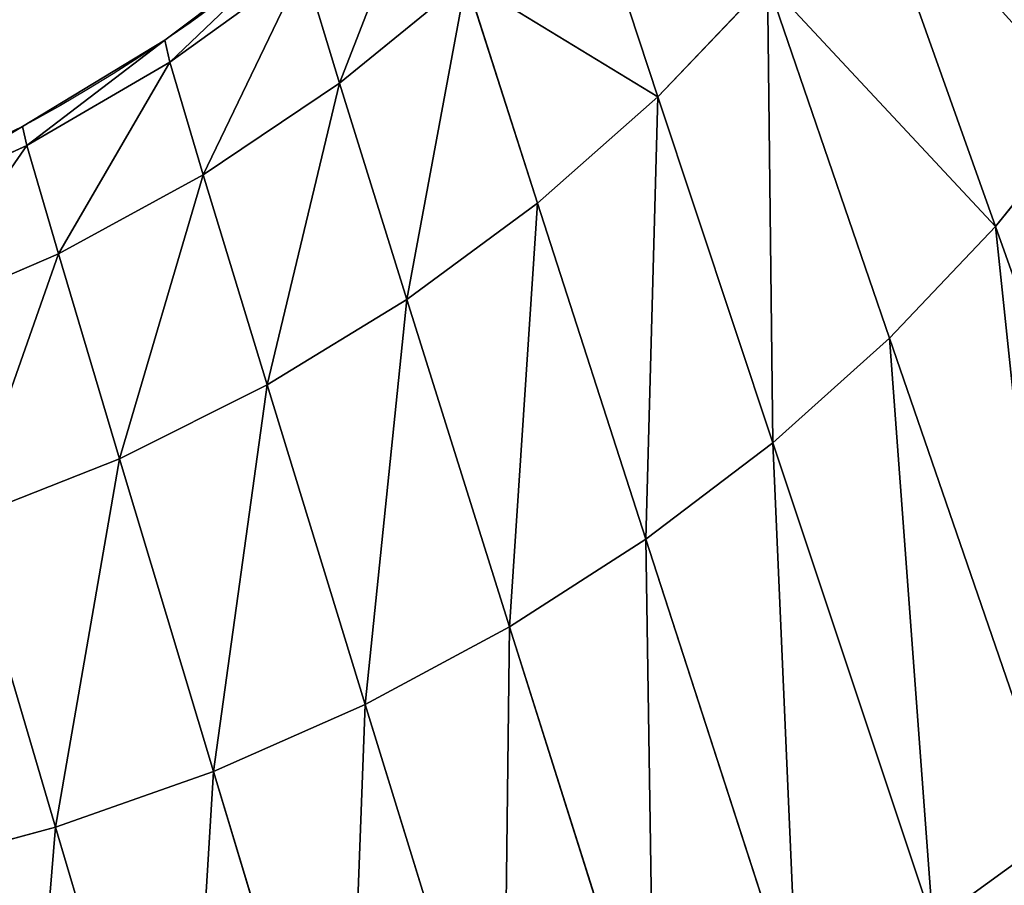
# Model space of a CAD drawing. Header units: centimetres. Extents: x -10.9 to 10.9, y -7.2 to 7.2.
# Tile 43 of 48: x 5.323 to 6.069, y 2.134 to 2.791. Entities that reach past the tile are written whole.
import ezdxf

# ---------------------------------------------------------------- set-up
doc = ezdxf.new("R2010")
doc.units = ezdxf.units.CM
doc.header["$LTSCALE"] = 2.54
doc.layers.get('0').update_dxf_attribs({"true_color": 0xff5454})

# ---------------------------------------------------------------- blocks, each defined once
blk = doc.blocks.new('Grupuj#7')
at = {"color": 0}
for p, q in [((16.12562, 3.69931, 3.62937), (16.06791, 3.87446, 3.35168)), ((16.12562, 3.69931, 3.62937), (16.06791, 3.87446, 3.35168)), ((16.12562, 3.69931, 2.00868), (16.06791, 3.87446, 2.28637)), ((16.12562, 3.69931, 2.00868), (16.06791, 3.87446, 2.28637)), ((16.38164, 3.60113, 3.94837), (16.28254, 3.87971, 3.65476)), ((16.38164, 3.60113, 3.94837), (16.28254, 3.87971, 3.65476)), ((16.38164, 3.60113, 1.68969), (16.28254, 3.87971, 1.9833)), ((16.38164, 3.60113, 1.68969), (16.28254, 3.87971, 1.9833)), ((15.85715, 3.79886, 2.5642), (15.75551, 3.72572, 2.56782)), ((15.85715, 3.79886, 2.5642), (15.75551, 3.72572, 2.56782)), ((15.85715, 3.79886, 3.07385), (15.75551, 3.72572, 3.07023)), ((15.85715, 3.79886, 3.07385), (15.75551, 3.72572, 3.07023)), ((15.88421, 3.70976, 2.30206), (15.85715, 3.79886, 2.5642)), ((15.88421, 3.70976, 3.33599), (15.85715, 3.79886, 3.07385)), ((15.88421, 3.70976, 3.33599), (15.85715, 3.79886, 3.07385)), ((15.88421, 3.70976, 2.30206), (15.85715, 3.79886, 2.5642)), ((15.98017, 3.78808, 3.34342), (15.88421, 3.70976, 3.33599)), ((15.98017, 3.78808, 3.34342), (15.88421, 3.70976, 3.33599)), ((15.98017, 3.78808, 2.29463), (15.88421, 3.70976, 2.30206)), ((15.98017, 3.78808, 2.29463), (15.88421, 3.70976, 2.30206)), ((16.03427, 3.61875, 3.61827), (15.98017, 3.78808, 3.34342)), ((16.03427, 3.61875, 3.61827), (15.98017, 3.78808, 3.34342)), ((16.03427, 3.61875, 2.01979), (15.98017, 3.78808, 2.29463)), ((16.03427, 3.61875, 2.01979), (15.98017, 3.78808, 2.29463)), ((16.20859, 3.78658, 3.64155), (16.12562, 3.69931, 3.62937)), ((16.20859, 3.78658, 3.64155), (16.12562, 3.69931, 3.62937)), ((16.20859, 3.78658, 1.9965), (16.12562, 3.69931, 2.00868)), ((16.20859, 3.78658, 1.9965), (16.12562, 3.69931, 2.00868)), ((16.30124, 3.51645, 3.9329), (16.20859, 3.78658, 3.64155)), ((16.30124, 3.51645, 3.9329), (16.20859, 3.78658, 3.64155)), ((16.30124, 3.51645, 1.70515), (16.20859, 3.78658, 1.9965)), ((16.30124, 3.51645, 1.70515), (16.20859, 3.78658, 1.9965)), ((15.75551, 3.72572, 2.56782), (15.75167, 3.74236, 2.81903)), ((15.75551, 3.72572, 2.56782), (15.75167, 3.74236, 2.81903)), ((15.75551, 3.72572, 3.07023), (15.75167, 3.74236, 2.81903)), ((15.75551, 3.72572, 3.07023), (15.75167, 3.74236, 2.81903)), ((15.75551, 3.72572, 2.56782), (15.64708, 3.66258, 2.57095)), ((15.75551, 3.72572, 2.56782), (15.64708, 3.66258, 2.57095)), ((15.75551, 3.72572, 3.07023), (15.64708, 3.66258, 3.0671)), ((15.75551, 3.72572, 3.07023), (15.64708, 3.66258, 3.0671)), ((15.78087, 3.64026, 2.30863), (15.75551, 3.72572, 2.56782)), ((15.78087, 3.64026, 2.30863), (15.75551, 3.72572, 2.56782)), ((15.78087, 3.64026, 3.32942), (15.75551, 3.72572, 3.07023)), ((15.78087, 3.64026, 3.32942), (15.75551, 3.72572, 3.07023)), ((15.88421, 3.70976, 2.30206), (15.78087, 3.64026, 2.30863)), ((15.88421, 3.70976, 2.30206), (15.78087, 3.64026, 2.30863)), ((15.88421, 3.70976, 3.33599), (15.78087, 3.64026, 3.32942)), ((15.88421, 3.70976, 3.33599), (15.78087, 3.64026, 3.32942)), ((15.93524, 3.54572, 2.02977), (15.88421, 3.70976, 2.30206)), ((15.93524, 3.54572, 3.60828), (15.88421, 3.70976, 3.33599)), ((15.93524, 3.54572, 3.60828), (15.88421, 3.70976, 3.33599)), ((15.93524, 3.54572, 2.02977), (15.88421, 3.70976, 2.30206)), ((16.12562, 3.69931, 3.62937), (16.03427, 3.61875, 3.61827)), ((16.12562, 3.69931, 3.62937), (16.03427, 3.61875, 3.61827)), ((16.12562, 3.69931, 2.00868), (16.03427, 3.61875, 2.01979)), ((16.12562, 3.69931, 2.00868), (16.03427, 3.61875, 2.01979)), ((16.21265, 3.4371, 3.91863), (16.12562, 3.69931, 3.62937)), ((16.21265, 3.4371, 3.91863), (16.12562, 3.69931, 3.62937)), ((16.21265, 3.4371, 1.71942), (16.12562, 3.69931, 2.00868)), ((16.21265, 3.4371, 1.71942), (16.12562, 3.69931, 2.00868)), ((16.45335, 3.69032, 3.96496), (16.38164, 3.60113, 3.94837)), ((16.45335, 3.69032, 3.96496), (16.38164, 3.60113, 3.94837)), ((16.45335, 3.69032, 1.67309), (16.38164, 3.60113, 1.68969)), ((16.45335, 3.69032, 1.67309), (16.38164, 3.60113, 1.68969)), ((15.64708, 3.66258, 2.57095), (15.64391, 3.67688, 2.81903)), ((15.64708, 3.66258, 2.57095), (15.64391, 3.67688, 2.81903)), ((15.64708, 3.66258, 3.0671), (15.64391, 3.67688, 2.81903)), ((15.64708, 3.66258, 3.0671), (15.64391, 3.67688, 2.81903)), ((15.64708, 3.66258, 2.57095), (15.53289, 3.61007, 2.57358)), ((15.64708, 3.66258, 2.57095), (15.53289, 3.61007, 2.57358)), ((15.64708, 3.66258, 3.0671), (15.53289, 3.61007, 3.06447)), ((15.64708, 3.66258, 3.0671), (15.53289, 3.61007, 3.06447)), ((15.67105, 3.58029, 2.31431), (15.64708, 3.66258, 2.57095)), ((15.67105, 3.58029, 2.31431), (15.64708, 3.66258, 2.57095)), ((15.67105, 3.58029, 3.32375), (15.64708, 3.66258, 3.0671)), ((15.67105, 3.58029, 3.32375), (15.64708, 3.66258, 3.0671)), ((15.78087, 3.64026, 2.30863), (15.67105, 3.58029, 2.31431)), ((15.78087, 3.64026, 2.30863), (15.67105, 3.58029, 2.31431)), ((15.78087, 3.64026, 3.32942), (15.67105, 3.58029, 3.32375)), ((15.78087, 3.64026, 3.32942), (15.67105, 3.58029, 3.32375)), ((15.82931, 3.48093, 2.03859), (15.78087, 3.64026, 2.30863)), ((15.82931, 3.48093, 2.03859), (15.78087, 3.64026, 2.30863)), ((15.82931, 3.48093, 3.59946), (15.78087, 3.64026, 3.32942)), ((15.82931, 3.48093, 3.59946), (15.78087, 3.64026, 3.32942)), ((16.03427, 3.61875, 2.01979), (15.93524, 3.54572, 2.02977)), ((16.03427, 3.61875, 3.61827), (15.93524, 3.54572, 3.60828)), ((16.03427, 3.61875, 3.61827), (15.93524, 3.54572, 3.60828)), ((16.03427, 3.61875, 2.01979), (15.93524, 3.54572, 2.02977)), ((16.11643, 3.36387, 1.73243), (16.03427, 3.61875, 2.01979)), ((16.11643, 3.36387, 3.90562), (16.03427, 3.61875, 3.61827)), ((16.11643, 3.36387, 3.90562), (16.03427, 3.61875, 3.61827)), ((16.11643, 3.36387, 1.73243), (16.03427, 3.61875, 2.01979)), ((16.38164, 3.60113, 3.94837), (16.30124, 3.51645, 3.9329)), ((16.38164, 3.60113, 3.94837), (16.30124, 3.51645, 3.9329)), ((16.38164, 3.60113, 1.68969), (16.30124, 3.51645, 1.70515)), ((16.38164, 3.60113, 1.68969), (16.30124, 3.51645, 1.70515)), ((16.51862, 3.21668, 4.25449), (16.38164, 3.60113, 3.94837)), ((16.51862, 3.21668, 4.25449), (16.38164, 3.60113, 3.94837)), ((16.51862, 3.21668, 1.38357), (16.38164, 3.60113, 1.68969)), ((16.51862, 3.21668, 1.38357), (16.38164, 3.60113, 1.68969)), ((15.67105, 3.58029, 2.31431), (15.55574, 3.53043, 2.31908)), ((15.67105, 3.58029, 2.31431), (15.55574, 3.53043, 2.31908)), ((15.67105, 3.58029, 3.32375), (15.55574, 3.53043, 3.31898)), ((15.67105, 3.58029, 3.32375), (15.55574, 3.53043, 3.31898)), ((15.71733, 3.42502, 2.04622), (15.67105, 3.58029, 2.31431)), ((15.71733, 3.42502, 2.04622), (15.67105, 3.58029, 2.31431)), ((15.71733, 3.42502, 3.59183), (15.67105, 3.58029, 3.32375)), ((15.71733, 3.42502, 3.59183), (15.67105, 3.58029, 3.32375)), ((15.93524, 3.54572, 2.02977), (15.82931, 3.48093, 2.03859)), ((15.93524, 3.54572, 2.02977), (15.82931, 3.48093, 2.03859)), ((15.93524, 3.54572, 3.60828), (15.82931, 3.48093, 3.59946)), ((15.93524, 3.54572, 3.60828), (15.82931, 3.48093, 3.59946)), ((16.0132, 3.29747, 1.74413), (15.93524, 3.54572, 2.02977)), ((16.0132, 3.29747, 1.74413), (15.93524, 3.54572, 2.02977)), ((16.0132, 3.29747, 3.89393), (15.93524, 3.54572, 3.60828)), ((16.0132, 3.29747, 3.89393), (15.93524, 3.54572, 3.60828)), ((16.30124, 3.51645, 3.9329), (16.21265, 3.4371, 3.91863)), ((16.30124, 3.51645, 3.9329), (16.21265, 3.4371, 3.91863)), ((16.30124, 3.51645, 1.70515), (16.21265, 3.4371, 1.71942)), ((16.30124, 3.51645, 1.70515), (16.21265, 3.4371, 1.71942)), ((16.42991, 3.14249, 4.23803), (16.30124, 3.51645, 3.9329)), ((16.42991, 3.14249, 4.23803), (16.30124, 3.51645, 3.9329)), ((16.42991, 3.14249, 1.40002), (16.30124, 3.51645, 1.70515)), ((16.42991, 3.14249, 1.40002), (16.30124, 3.51645, 1.70515)), ((15.82931, 3.48093, 2.03859), (15.71733, 3.42502, 2.04622)), ((15.82931, 3.48093, 2.03859), (15.71733, 3.42502, 2.04622)), ((15.82931, 3.48093, 3.59946), (15.71733, 3.42502, 3.59183)), ((15.82931, 3.48093, 3.59946), (15.71733, 3.42502, 3.59183)), ((15.90369, 3.23858, 1.75446), (15.82931, 3.48093, 2.03859)), ((15.90369, 3.23858, 1.75446), (15.82931, 3.48093, 2.03859)), ((15.90369, 3.23858, 3.88359), (15.82931, 3.48093, 3.59946)), ((15.90369, 3.23858, 3.88359), (15.82931, 3.48093, 3.59946)), ((16.21265, 3.4371, 3.91863), (16.11643, 3.36387, 3.90562)), ((16.21265, 3.4371, 3.91863), (16.11643, 3.36387, 3.90562)), ((16.21265, 3.4371, 1.71942), (16.11643, 3.36387, 1.73243)), ((16.21265, 3.4371, 1.71942), (16.11643, 3.36387, 1.73243)), ((16.33401, 3.07298, 4.22285), (16.21265, 3.4371, 3.91863)), ((16.33401, 3.07298, 4.22285), (16.21265, 3.4371, 3.91863)), ((16.33401, 3.07298, 1.4152), (16.21265, 3.4371, 1.71942)), ((16.33401, 3.07298, 1.4152), (16.21265, 3.4371, 1.71942)), ((15.71733, 3.42502, 2.04622), (15.60021, 3.37856, 2.05264)), ((15.71733, 3.42502, 2.04622), (15.60021, 3.37856, 2.05264)), ((15.71733, 3.42502, 3.59183), (15.60021, 3.37856, 3.58542)), ((15.71733, 3.42502, 3.59183), (15.60021, 3.37856, 3.58542)), ((15.78866, 3.18777, 1.7634), (15.71733, 3.42502, 2.04622)), ((15.78866, 3.18777, 1.7634), (15.71733, 3.42502, 2.04622)), ((15.78866, 3.18777, 3.87465), (15.71733, 3.42502, 3.59183)), ((15.78866, 3.18777, 3.87465), (15.71733, 3.42502, 3.59183)), ((15.66896, 3.14556, 1.77091), (15.60021, 3.37856, 2.05264)), ((15.66896, 3.14556, 1.77091), (15.60021, 3.37856, 2.05264)), ((15.66896, 3.14556, 3.86714), (15.60021, 3.37856, 3.58542)), ((15.66896, 3.14556, 3.86714), (15.60021, 3.37856, 3.58542)), ((16.11643, 3.36387, 1.73243), (16.0132, 3.29747, 1.74413)), ((16.11643, 3.36387, 1.73243), (16.0132, 3.29747, 1.74413)), ((16.11643, 3.36387, 3.90562), (16.0132, 3.29747, 3.89393)), ((16.11643, 3.36387, 3.90562), (16.0132, 3.29747, 3.89393)), ((16.23141, 3.00882, 1.42905), (16.11643, 3.36387, 1.73243)), ((16.23141, 3.00882, 4.20901), (16.11643, 3.36387, 3.90562)), ((16.23141, 3.00882, 4.20901), (16.11643, 3.36387, 3.90562)), ((16.23141, 3.00882, 1.42905), (16.11643, 3.36387, 1.73243)), ((16.0132, 3.29747, 1.74413), (15.90369, 3.23858, 1.75446)), ((16.0132, 3.29747, 1.74413), (15.90369, 3.23858, 1.75446)), ((16.0132, 3.29747, 3.89393), (15.90369, 3.23858, 3.88359)), ((16.0132, 3.29747, 3.89393), (15.90369, 3.23858, 3.88359)), ((16.12267, 2.95066, 1.44149), (16.0132, 3.29747, 1.74413)), ((16.12267, 2.95066, 1.44149), (16.0132, 3.29747, 1.74413)), ((16.12267, 2.95066, 4.19656), (16.0132, 3.29747, 3.89393)), ((16.12267, 2.95066, 4.19656), (16.0132, 3.29747, 3.89393)), ((15.90369, 3.23858, 1.75446), (15.78866, 3.18777, 1.7634)), ((15.90369, 3.23858, 1.75446), (15.78866, 3.18777, 1.7634)), ((15.90369, 3.23858, 3.88359), (15.78866, 3.18777, 3.87465)), ((15.90369, 3.23858, 3.88359), (15.78866, 3.18777, 3.87465)), ((16.0084, 2.89908, 1.45249), (15.90369, 3.23858, 1.75446)), ((16.0084, 2.89908, 1.45249), (15.90369, 3.23858, 1.75446)), ((16.0084, 2.89908, 4.18556), (15.90369, 3.23858, 3.88359)), ((16.0084, 2.89908, 4.18556), (15.90369, 3.23858, 3.88359)), ((15.78866, 3.18777, 1.7634), (15.66896, 3.14556, 1.77091)), ((15.78866, 3.18777, 1.7634), (15.66896, 3.14556, 1.77091)), ((15.78866, 3.18777, 3.87465), (15.66896, 3.14556, 3.86714)), ((15.78866, 3.18777, 3.87465), (15.66896, 3.14556, 3.86714)), ((15.8893, 2.85459, 1.462), (15.78866, 3.18777, 1.7634)), ((15.8893, 2.85459, 1.462), (15.78866, 3.18777, 1.7634)), ((15.8893, 2.85459, 4.17605), (15.78866, 3.18777, 3.87465)), ((15.8893, 2.85459, 4.17605), (15.78866, 3.18777, 3.87465)), ((15.66896, 3.14556, 1.77091), (15.54545, 3.11237, 1.77698)), ((15.66896, 3.14556, 1.77091), (15.54545, 3.11237, 1.77698)), ((15.66896, 3.14556, 3.86714), (15.54545, 3.11237, 3.86107)), ((15.66896, 3.14556, 3.86714), (15.54545, 3.11237, 3.86107)), ((15.7661, 2.81763, 1.46999), (15.66896, 3.14556, 1.77091)), ((15.7661, 2.81763, 1.46999), (15.66896, 3.14556, 1.77091)), ((15.7661, 2.81763, 4.16806), (15.66896, 3.14556, 3.86714)), ((15.7661, 2.81763, 4.16806), (15.66896, 3.14556, 3.86714)), ((16.42991, 3.14249, 4.23803), (16.33401, 3.07298, 4.22285)), ((16.42991, 3.14249, 4.23803), (16.33401, 3.07298, 4.22285)), ((16.42991, 3.14249, 1.40002), (16.33401, 3.07298, 1.4152)), ((16.42991, 3.14249, 1.40002), (16.33401, 3.07298, 1.4152))]:
    blk.add_line(p, q, dxfattribs=at)
at = {"color": 253, "true_color": 0x999999, "extrusion": (3.79116e-15, -2.47582e-15, -1)}
blk.add_arc((-15.03874, 4.79418, -2.81903), 1.27067, 201.74091, 270, dxfattribs=at)
blk.add_arc((-15.03874, 4.79418, -2.81903), 1.27067, 201.74091, 270, dxfattribs=at)
blk.add_arc((-15.03874, 4.79418, -2.81903), 1.27067, 201.74091, 270, dxfattribs=at)
blk.add_arc((-15.03874, 4.79418, -2.81903), 1.27067, 201.74091, 270, dxfattribs=at)
blk.add_arc((-15.03874, 4.79418, -2.81903), 1.27067, 201.74091, 270, dxfattribs=at)
blk.add_arc((-15.03874, 4.79418, -2.81903), 1.27067, 201.74091, 270, dxfattribs=at)
blk.add_arc((-15.03874, 4.79418, -2.81903), 1.27067, 201.74091, 270, dxfattribs=at)
blk.add_arc((-15.03874, 4.79418, -2.81903), 1.27067, 201.74091, 270, dxfattribs=at)
blk.add_arc((-15.03874, 4.79418, -2.81903), 1.27067, 201.74091, 270, dxfattribs=at)
blk.add_arc((-15.03874, 4.79418, -2.81903), 1.27067, 201.74091, 270, dxfattribs=at)
blk.add_arc((-15.03874, 4.79418, -2.81903), 1.27067, 201.74091, 270, dxfattribs=at)
blk.add_arc((-15.03874, 4.79418, -2.81903), 1.27067, 201.74091, 270, dxfattribs=at)
blk.add_arc((-15.03874, 4.79418, -2.81903), 1.27067, 201.74091, 270, dxfattribs=at)
blk.add_arc((-15.03874, 4.79418, -2.81903), 1.27067, 201.74091, 270, dxfattribs=at)
blk.add_arc((-15.03874, 4.79418, -2.81903), 1.27067, 201.74091, 270, dxfattribs=at)
blk.add_arc((-15.03874, 4.79418, -2.81903), 1.27067, 201.74091, 270, dxfattribs=at)
blk.add_arc((-15.03874, 4.79418, -2.81903), 1.27067, 201.74091, 270, dxfattribs=at)
blk.add_arc((-15.03874, 4.79418, -2.81903), 1.27067, 201.74091, 270, dxfattribs=at)
blk.add_arc((-15.03874, 4.79418, -2.81903), 1.27067, 201.74091, 270, dxfattribs=at)
blk.add_arc((-15.03874, 4.79418, -2.81903), 1.27067, 201.74091, 270, dxfattribs=at)
blk.add_arc((-15.03874, 4.79418, -2.81903), 1.27067, 201.74091, 270, dxfattribs=at)
blk.add_arc((-15.03874, 4.79418, -2.81903), 1.27067, 201.74091, 270, dxfattribs=at)
blk.add_arc((-15.03874, 4.79418, -2.81903), 1.27067, 201.74091, 270, dxfattribs=at)
blk.add_arc((-15.03874, 4.79418, -2.81903), 1.27067, 201.74091, 270, dxfattribs=at)
at = {"color": 253, "true_color": 0x999999}
mesh = blk.add_polyface(dxfattribs=at)
corners = [(16.59336, 4.32351, 3.84749), (16.34697, 3.97779, 3.66892), (16.45335, 3.69032, 3.96496), (16.43339, 4.32351, 3.61903)]
mesh.append_faces([[corners[k] for k in face] for face in [(0, 1, 2), (1, 0, 3)]], dxfattribs={"vtx0": -1, "color": 253})
mesh = blk.add_polyface(dxfattribs=at)
corners = [(16.34697, 3.97779, 1.96913), (16.59336, 4.32351, 1.79057), (16.45335, 3.69032, 1.67309), (16.43339, 4.32351, 2.01903)]
mesh.append_faces([[corners[k] for k in face] for face in [(0, 1, 2), (1, 0, 3)]], dxfattribs={"vtx0": -1, "color": 253})
mesh = blk.add_polyface(dxfattribs=at)
corners = [(16.45335, 3.69032, 3.96496), (16.28254, 3.87971, 3.65476), (16.38164, 3.60113, 3.94837), (16.34697, 3.97779, 3.66892)]
mesh.append_faces([[corners[k] for k in face] for face in [(0, 1, 2), (1, 0, 3)]], dxfattribs={"vtx0": -1, "color": 253})
mesh = blk.add_polyface(dxfattribs=at)
corners = [(16.28254, 3.87971, 1.9833), (16.45335, 3.69032, 1.67309), (16.38164, 3.60113, 1.68969), (16.34697, 3.97779, 1.96913)]
mesh.append_faces([[corners[k] for k in face] for face in [(0, 1, 2), (1, 0, 3)]], dxfattribs={"vtx0": -1, "color": 253})
mesh = blk.add_polyface(dxfattribs=at)
corners = [(16.20859, 3.78658, 3.64155), (16.06791, 3.87446, 3.35168), (16.12562, 3.69931, 3.62937), (16.14667, 3.96804, 3.36075)]
mesh.append_faces([[corners[k] for k in face] for face in [(0, 1, 2), (1, 0, 3)]], dxfattribs={"vtx0": -1, "color": 253})
mesh = blk.add_polyface(dxfattribs=at)
corners = [(16.06791, 3.87446, 2.28637), (16.20859, 3.78658, 1.9965), (16.12562, 3.69931, 2.00868), (16.14667, 3.96804, 2.27731)]
mesh.append_faces([[corners[k] for k in face] for face in [(0, 1, 2), (1, 0, 3)]], dxfattribs={"vtx0": -1, "color": 253})
mesh = blk.add_polyface(dxfattribs=at)
corners = [(15.88421, 3.70976, 3.33599), (15.95103, 3.88129, 3.07795), (15.85715, 3.79886, 3.07385), (15.98017, 3.78808, 3.34342)]
mesh.append_faces([[corners[k] for k in face] for face in [(0, 1, 2), (1, 0, 3)]], dxfattribs={"vtx0": -1, "color": 253})
mesh = blk.add_polyface(dxfattribs=at)
corners = [(15.88421, 3.70976, 2.30206), (15.95103, 3.88129, 2.56011), (15.98017, 3.78808, 2.29463), (15.85715, 3.79886, 2.5642)]
mesh.append_faces([[corners[k] for k in face] for face in [(0, 1, 2), (1, 0, 3)]], dxfattribs={"vtx0": -1, "color": 253})
mesh = blk.add_polyface(dxfattribs=at)
corners = [(16.12562, 3.69931, 3.62937), (15.98017, 3.78808, 3.34342), (16.03427, 3.61875, 3.61827), (16.06791, 3.87446, 3.35168)]
mesh.append_faces([[corners[k] for k in face] for face in [(0, 1, 2), (1, 0, 3)]], dxfattribs={"vtx0": -1, "color": 253})
mesh = blk.add_polyface(dxfattribs=at)
corners = [(15.98017, 3.78808, 2.29463), (16.12562, 3.69931, 2.00868), (16.03427, 3.61875, 2.01979), (16.06791, 3.87446, 2.28637)]
mesh.append_faces([[corners[k] for k in face] for face in [(0, 1, 2), (1, 0, 3)]], dxfattribs={"vtx0": -1, "color": 253})
mesh = blk.add_polyface(dxfattribs=at)
corners = [(16.38164, 3.60113, 3.94837), (16.20859, 3.78658, 3.64155), (16.30124, 3.51645, 3.9329), (16.28254, 3.87971, 3.65476)]
mesh.append_faces([[corners[k] for k in face] for face in [(0, 1, 2), (1, 0, 3)]], dxfattribs={"vtx0": -1, "color": 253})
mesh = blk.add_polyface(dxfattribs=at)
corners = [(16.20859, 3.78658, 1.9965), (16.38164, 3.60113, 1.68969), (16.30124, 3.51645, 1.70515), (16.28254, 3.87971, 1.9833)]
mesh.append_faces([[corners[k] for k in face] for face in [(0, 1, 2), (1, 0, 3)]], dxfattribs={"vtx0": -1, "color": 253})
mesh = blk.add_polyface(dxfattribs=at)
corners = [(15.75551, 3.72572, 2.56782), (15.85241, 3.8182, 2.81903), (15.85715, 3.79886, 2.5642), (15.75167, 3.74236, 2.81903)]
mesh.append_faces([[corners[k] for k in face] for face in [(0, 1, 2), (1, 0, 3)]], dxfattribs={"vtx0": -1, "color": 253})
mesh = blk.add_polyface(dxfattribs=at)
corners = [(15.75551, 3.72572, 3.07023), (15.85241, 3.8182, 2.81903), (15.75167, 3.74236, 2.81903), (15.85715, 3.79886, 3.07385)]
mesh.append_faces([[corners[k] for k in face] for face in [(0, 1, 2), (1, 0, 3)]], dxfattribs={"vtx0": -1, "color": 253})
mesh = blk.add_polyface(dxfattribs=at)
corners = [(15.78087, 3.64026, 2.30863), (15.85715, 3.79886, 2.5642), (15.88421, 3.70976, 2.30206), (15.75551, 3.72572, 2.56782)]
mesh.append_faces([[corners[k] for k in face] for face in [(0, 1, 2), (1, 0, 3)]], dxfattribs={"vtx0": -1, "color": 253})
mesh = blk.add_polyface(dxfattribs=at)
corners = [(15.78087, 3.64026, 3.32942), (15.85715, 3.79886, 3.07385), (15.75551, 3.72572, 3.07023), (15.88421, 3.70976, 3.33599)]
mesh.append_faces([[corners[k] for k in face] for face in [(0, 1, 2), (1, 0, 3)]], dxfattribs={"vtx0": -1, "color": 253})
mesh = blk.add_polyface(dxfattribs=at)
corners = [(15.93524, 3.54572, 3.60828), (15.98017, 3.78808, 3.34342), (15.88421, 3.70976, 3.33599), (16.03427, 3.61875, 3.61827)]
mesh.append_faces([[corners[k] for k in face] for face in [(0, 1, 2), (1, 0, 3)]], dxfattribs={"vtx0": -1, "color": 253})
mesh = blk.add_polyface(dxfattribs=at)
corners = [(15.93524, 3.54572, 2.02977), (15.98017, 3.78808, 2.29463), (16.03427, 3.61875, 2.01979), (15.88421, 3.70976, 2.30206)]
mesh.append_faces([[corners[k] for k in face] for face in [(0, 1, 2), (1, 0, 3)]], dxfattribs={"vtx0": -1, "color": 253})
mesh = blk.add_polyface(dxfattribs=at)
corners = [(16.21265, 3.4371, 3.91863), (16.20859, 3.78658, 3.64155), (16.12562, 3.69931, 3.62937), (16.30124, 3.51645, 3.9329)]
mesh.append_faces([[corners[k] for k in face] for face in [(0, 1, 2), (1, 0, 3)]], dxfattribs={"vtx0": -1, "color": 253})
mesh = blk.add_polyface(dxfattribs=at)
corners = [(16.20859, 3.78658, 1.9965), (16.21265, 3.4371, 1.71942), (16.12562, 3.69931, 2.00868), (16.30124, 3.51645, 1.70515)]
mesh.append_faces([[corners[k] for k in face] for face in [(0, 1, 2), (1, 0, 3)]], dxfattribs={"vtx0": -1, "color": 253})
mesh = blk.add_polyface(dxfattribs=at)
corners = [(15.64708, 3.66258, 2.57095), (15.75167, 3.74236, 2.81903), (15.75551, 3.72572, 2.56782), (15.64391, 3.67688, 2.81903)]
mesh.append_faces([[corners[k] for k in face] for face in [(0, 1, 2), (1, 0, 3)]], dxfattribs={"vtx0": -1, "color": 253})
mesh = blk.add_polyface(dxfattribs=at)
corners = [(15.64708, 3.66258, 3.0671), (15.75167, 3.74236, 2.81903), (15.64391, 3.67688, 2.81903), (15.75551, 3.72572, 3.07023)]
mesh.append_faces([[corners[k] for k in face] for face in [(0, 1, 2), (1, 0, 3)]], dxfattribs={"vtx0": -1, "color": 253})
mesh = blk.add_polyface(dxfattribs=at)
corners = [(15.67105, 3.58029, 2.31431), (15.75551, 3.72572, 2.56782), (15.78087, 3.64026, 2.30863), (15.64708, 3.66258, 2.57095)]
mesh.append_faces([[corners[k] for k in face] for face in [(0, 1, 2), (1, 0, 3)]], dxfattribs={"vtx0": -1, "color": 253})
mesh = blk.add_polyface(dxfattribs=at)
corners = [(15.67105, 3.58029, 3.32375), (15.75551, 3.72572, 3.07023), (15.64708, 3.66258, 3.0671), (15.78087, 3.64026, 3.32942)]
mesh.append_faces([[corners[k] for k in face] for face in [(0, 1, 2), (1, 0, 3)]], dxfattribs={"vtx0": -1, "color": 253})
mesh = blk.add_polyface(dxfattribs=at)
corners = [(15.82931, 3.48093, 2.03859), (15.88421, 3.70976, 2.30206), (15.93524, 3.54572, 2.02977), (15.78087, 3.64026, 2.30863)]
mesh.append_faces([[corners[k] for k in face] for face in [(0, 1, 2), (1, 0, 3)]], dxfattribs={"vtx0": -1, "color": 253})
mesh = blk.add_polyface(dxfattribs=at)
corners = [(15.82931, 3.48093, 3.59946), (15.88421, 3.70976, 3.33599), (15.78087, 3.64026, 3.32942), (15.93524, 3.54572, 3.60828)]
mesh.append_faces([[corners[k] for k in face] for face in [(0, 1, 2), (1, 0, 3)]], dxfattribs={"vtx0": -1, "color": 253})
mesh = blk.add_polyface(dxfattribs=at)
corners = [(16.11643, 3.36387, 3.90562), (16.12562, 3.69931, 3.62937), (16.03427, 3.61875, 3.61827), (16.21265, 3.4371, 3.91863)]
mesh.append_faces([[corners[k] for k in face] for face in [(0, 1, 2), (1, 0, 3)]], dxfattribs={"vtx0": -1, "color": 253})
mesh = blk.add_polyface(dxfattribs=at)
corners = [(16.12562, 3.69931, 2.00868), (16.11643, 3.36387, 1.73243), (16.03427, 3.61875, 2.01979), (16.21265, 3.4371, 1.71942)]
mesh.append_faces([[corners[k] for k in face] for face in [(0, 1, 2), (1, 0, 3)]], dxfattribs={"vtx0": -1, "color": 253})
mesh = blk.add_polyface(dxfattribs=at)
corners = [(16.51862, 3.21668, 4.25449), (16.45335, 3.69032, 3.96496), (16.38164, 3.60113, 3.94837), (16.59972, 3.29482, 4.27215)]
mesh.append_faces([[corners[k] for k in face] for face in [(0, 1, 2), (1, 0, 3)]], dxfattribs={"vtx0": -1, "color": 253})
mesh = blk.add_polyface(dxfattribs=at)
corners = [(16.45335, 3.69032, 1.67309), (16.51862, 3.21668, 1.38357), (16.38164, 3.60113, 1.68969), (16.59972, 3.29482, 1.36591)]
mesh.append_faces([[corners[k] for k in face] for face in [(0, 1, 2), (1, 0, 3)]], dxfattribs={"vtx0": -1, "color": 253})
mesh = blk.add_polyface(dxfattribs=at)
corners = [(15.53289, 3.61007, 2.57358), (15.64391, 3.67688, 2.81903), (15.64708, 3.66258, 2.57095), (15.53019, 3.6224, 2.81903)]
mesh.append_faces([[corners[k] for k in face] for face in [(0, 1, 2), (1, 0, 3)]], dxfattribs={"vtx0": -1, "color": 253})
mesh = blk.add_polyface(dxfattribs=at)
corners = [(15.53289, 3.61007, 3.06447), (15.64391, 3.67688, 2.81903), (15.53019, 3.6224, 2.81903), (15.64708, 3.66258, 3.0671)]
mesh.append_faces([[corners[k] for k in face] for face in [(0, 1, 2), (1, 0, 3)]], dxfattribs={"vtx0": -1, "color": 253})
mesh = blk.add_polyface(dxfattribs=at)
corners = [(15.55574, 3.53043, 2.31908), (15.64708, 3.66258, 2.57095), (15.67105, 3.58029, 2.31431), (15.53289, 3.61007, 2.57358)]
mesh.append_faces([[corners[k] for k in face] for face in [(0, 1, 2), (1, 0, 3)]], dxfattribs={"vtx0": -1, "color": 253})
mesh = blk.add_polyface(dxfattribs=at)
corners = [(15.55574, 3.53043, 3.31898), (15.64708, 3.66258, 3.0671), (15.53289, 3.61007, 3.06447), (15.67105, 3.58029, 3.32375)]
mesh.append_faces([[corners[k] for k in face] for face in [(0, 1, 2), (1, 0, 3)]], dxfattribs={"vtx0": -1, "color": 253})
mesh = blk.add_polyface(dxfattribs=at)
corners = [(15.71733, 3.42502, 2.04622), (15.78087, 3.64026, 2.30863), (15.82931, 3.48093, 2.03859), (15.67105, 3.58029, 2.31431)]
mesh.append_faces([[corners[k] for k in face] for face in [(0, 1, 2), (1, 0, 3)]], dxfattribs={"vtx0": -1, "color": 253})
mesh = blk.add_polyface(dxfattribs=at)
corners = [(15.71733, 3.42502, 3.59183), (15.78087, 3.64026, 3.32942), (15.67105, 3.58029, 3.32375), (15.82931, 3.48093, 3.59946)]
mesh.append_faces([[corners[k] for k in face] for face in [(0, 1, 2), (1, 0, 3)]], dxfattribs={"vtx0": -1, "color": 253})
mesh = blk.add_polyface(dxfattribs=at)
corners = [(16.03427, 3.61875, 2.01979), (16.0132, 3.29747, 1.74413), (15.93524, 3.54572, 2.02977), (16.11643, 3.36387, 1.73243)]
mesh.append_faces([[corners[k] for k in face] for face in [(0, 1, 2), (1, 0, 3)]], dxfattribs={"vtx0": -1, "color": 253})
mesh = blk.add_polyface(dxfattribs=at)
corners = [(16.0132, 3.29747, 3.89393), (16.03427, 3.61875, 3.61827), (15.93524, 3.54572, 3.60828), (16.11643, 3.36387, 3.90562)]
mesh.append_faces([[corners[k] for k in face] for face in [(0, 1, 2), (1, 0, 3)]], dxfattribs={"vtx0": -1, "color": 253})
mesh = blk.add_polyface(dxfattribs=at)
corners = [(16.42991, 3.14249, 4.23803), (16.38164, 3.60113, 3.94837), (16.30124, 3.51645, 3.9329), (16.51862, 3.21668, 4.25449)]
mesh.append_faces([[corners[k] for k in face] for face in [(0, 1, 2), (1, 0, 3)]], dxfattribs={"vtx0": -1, "color": 253})
mesh = blk.add_polyface(dxfattribs=at)
corners = [(16.38164, 3.60113, 1.68969), (16.42991, 3.14249, 1.40002), (16.30124, 3.51645, 1.70515), (16.51862, 3.21668, 1.38357)]
mesh.append_faces([[corners[k] for k in face] for face in [(0, 1, 2), (1, 0, 3)]], dxfattribs={"vtx0": -1, "color": 253})
mesh = blk.add_polyface(dxfattribs=at)
corners = [(15.60021, 3.37856, 2.05264), (15.67105, 3.58029, 2.31431), (15.71733, 3.42502, 2.04622), (15.55574, 3.53043, 2.31908)]
mesh.append_faces([[corners[k] for k in face] for face in [(0, 1, 2), (1, 0, 3)]], dxfattribs={"vtx0": -1, "color": 253})
mesh = blk.add_polyface(dxfattribs=at)
corners = [(15.60021, 3.37856, 3.58542), (15.67105, 3.58029, 3.32375), (15.55574, 3.53043, 3.31898), (15.71733, 3.42502, 3.59183)]
mesh.append_faces([[corners[k] for k in face] for face in [(0, 1, 2), (1, 0, 3)]], dxfattribs={"vtx0": -1, "color": 253})
mesh = blk.add_polyface(dxfattribs=at)
corners = [(15.93524, 3.54572, 2.02977), (15.90369, 3.23858, 1.75446), (15.82931, 3.48093, 2.03859), (16.0132, 3.29747, 1.74413)]
mesh.append_faces([[corners[k] for k in face] for face in [(0, 1, 2), (1, 0, 3)]], dxfattribs={"vtx0": -1, "color": 253})
mesh = blk.add_polyface(dxfattribs=at)
corners = [(15.90369, 3.23858, 3.88359), (15.93524, 3.54572, 3.60828), (15.82931, 3.48093, 3.59946), (16.0132, 3.29747, 3.89393)]
mesh.append_faces([[corners[k] for k in face] for face in [(0, 1, 2), (1, 0, 3)]], dxfattribs={"vtx0": -1, "color": 253})
mesh = blk.add_polyface(dxfattribs=at)
corners = [(16.33401, 3.07298, 4.22285), (16.30124, 3.51645, 3.9329), (16.21265, 3.4371, 3.91863), (16.42991, 3.14249, 4.23803)]
mesh.append_faces([[corners[k] for k in face] for face in [(0, 1, 2), (1, 0, 3)]], dxfattribs={"vtx0": -1, "color": 253})
mesh = blk.add_polyface(dxfattribs=at)
corners = [(16.30124, 3.51645, 1.70515), (16.33401, 3.07298, 1.4152), (16.21265, 3.4371, 1.71942), (16.42991, 3.14249, 1.40002)]
mesh.append_faces([[corners[k] for k in face] for face in [(0, 1, 2), (1, 0, 3)]], dxfattribs={"vtx0": -1, "color": 253})
mesh = blk.add_polyface(dxfattribs=at)
corners = [(15.78866, 3.18777, 1.7634), (15.82931, 3.48093, 2.03859), (15.90369, 3.23858, 1.75446), (15.71733, 3.42502, 2.04622)]
mesh.append_faces([[corners[k] for k in face] for face in [(0, 1, 2), (1, 0, 3)]], dxfattribs={"vtx0": -1, "color": 253})
mesh = blk.add_polyface(dxfattribs=at)
corners = [(15.78866, 3.18777, 3.87465), (15.82931, 3.48093, 3.59946), (15.71733, 3.42502, 3.59183), (15.90369, 3.23858, 3.88359)]
mesh.append_faces([[corners[k] for k in face] for face in [(0, 1, 2), (1, 0, 3)]], dxfattribs={"vtx0": -1, "color": 253})
mesh = blk.add_polyface(dxfattribs=at)
corners = [(16.23141, 3.00882, 4.20901), (16.21265, 3.4371, 3.91863), (16.11643, 3.36387, 3.90562), (16.33401, 3.07298, 4.22285)]
mesh.append_faces([[corners[k] for k in face] for face in [(0, 1, 2), (1, 0, 3)]], dxfattribs={"vtx0": -1, "color": 253})
mesh = blk.add_polyface(dxfattribs=at)
corners = [(16.21265, 3.4371, 1.71942), (16.23141, 3.00882, 1.42905), (16.11643, 3.36387, 1.73243), (16.33401, 3.07298, 1.4152)]
mesh.append_faces([[corners[k] for k in face] for face in [(0, 1, 2), (1, 0, 3)]], dxfattribs={"vtx0": -1, "color": 253})
mesh = blk.add_polyface(dxfattribs=at)
corners = [(15.66896, 3.14556, 1.77091), (15.71733, 3.42502, 2.04622), (15.78866, 3.18777, 1.7634), (15.60021, 3.37856, 2.05264)]
mesh.append_faces([[corners[k] for k in face] for face in [(0, 1, 2), (1, 0, 3)]], dxfattribs={"vtx0": -1, "color": 253})
mesh = blk.add_polyface(dxfattribs=at)
corners = [(15.66896, 3.14556, 3.86714), (15.71733, 3.42502, 3.59183), (15.60021, 3.37856, 3.58542), (15.78866, 3.18777, 3.87465)]
mesh.append_faces([[corners[k] for k in face] for face in [(0, 1, 2), (1, 0, 3)]], dxfattribs={"vtx0": -1, "color": 253})
mesh = blk.add_polyface(dxfattribs=at)
corners = [(15.54545, 3.11237, 1.77698), (15.60021, 3.37856, 2.05264), (15.66896, 3.14556, 1.77091), (15.47893, 3.342, 2.05782)]
mesh.append_faces([[corners[k] for k in face] for face in [(0, 1, 2), (1, 0, 3)]], dxfattribs={"vtx0": -1, "color": 253})
mesh = blk.add_polyface(dxfattribs=at)
corners = [(15.54545, 3.11237, 3.86107), (15.60021, 3.37856, 3.58542), (15.47893, 3.342, 3.58024), (15.66896, 3.14556, 3.86714)]
mesh.append_faces([[corners[k] for k in face] for face in [(0, 1, 2), (1, 0, 3)]], dxfattribs={"vtx0": -1, "color": 253})
mesh = blk.add_polyface(dxfattribs=at)
corners = [(16.11643, 3.36387, 1.73243), (16.12267, 2.95066, 1.44149), (16.0132, 3.29747, 1.74413), (16.23141, 3.00882, 1.42905)]
mesh.append_faces([[corners[k] for k in face] for face in [(0, 1, 2), (1, 0, 3)]], dxfattribs={"vtx0": -1, "color": 253})
mesh = blk.add_polyface(dxfattribs=at)
corners = [(16.12267, 2.95066, 4.19656), (16.11643, 3.36387, 3.90562), (16.0132, 3.29747, 3.89393), (16.23141, 3.00882, 4.20901)]
mesh.append_faces([[corners[k] for k in face] for face in [(0, 1, 2), (1, 0, 3)]], dxfattribs={"vtx0": -1, "color": 253})
mesh = blk.add_polyface(dxfattribs=at)
corners = [(16.0132, 3.29747, 1.74413), (16.0084, 2.89908, 1.45249), (15.90369, 3.23858, 1.75446), (16.12267, 2.95066, 1.44149)]
mesh.append_faces([[corners[k] for k in face] for face in [(0, 1, 2), (1, 0, 3)]], dxfattribs={"vtx0": -1, "color": 253})
mesh = blk.add_polyface(dxfattribs=at)
corners = [(16.0084, 2.89908, 4.18556), (16.0132, 3.29747, 3.89393), (15.90369, 3.23858, 3.88359), (16.12267, 2.95066, 4.19656)]
mesh.append_faces([[corners[k] for k in face] for face in [(0, 1, 2), (1, 0, 3)]], dxfattribs={"vtx0": -1, "color": 253})
mesh = blk.add_polyface(dxfattribs=at)
corners = [(15.90369, 3.23858, 1.75446), (15.8893, 2.85459, 1.462), (15.78866, 3.18777, 1.7634), (16.0084, 2.89908, 1.45249)]
mesh.append_faces([[corners[k] for k in face] for face in [(0, 1, 2), (1, 0, 3)]], dxfattribs={"vtx0": -1, "color": 253})
mesh = blk.add_polyface(dxfattribs=at)
corners = [(15.8893, 2.85459, 4.17605), (15.90369, 3.23858, 3.88359), (15.78866, 3.18777, 3.87465), (16.0084, 2.89908, 4.18556)]
mesh.append_faces([[corners[k] for k in face] for face in [(0, 1, 2), (1, 0, 3)]], dxfattribs={"vtx0": -1, "color": 253})
mesh = blk.add_polyface(dxfattribs=at)
corners = [(15.78866, 3.18777, 1.7634), (15.7661, 2.81763, 1.46999), (15.66896, 3.14556, 1.77091), (15.8893, 2.85459, 1.462)]
mesh.append_faces([[corners[k] for k in face] for face in [(0, 1, 2), (1, 0, 3)]], dxfattribs={"vtx0": -1, "color": 253})
mesh = blk.add_polyface(dxfattribs=at)
corners = [(15.7661, 2.81763, 4.16806), (15.78866, 3.18777, 3.87465), (15.66896, 3.14556, 3.86714), (15.8893, 2.85459, 4.17605)]
mesh.append_faces([[corners[k] for k in face] for face in [(0, 1, 2), (1, 0, 3)]], dxfattribs={"vtx0": -1, "color": 253})
mesh = blk.add_polyface(dxfattribs=at)
corners = [(15.66896, 3.14556, 1.77091), (15.63955, 2.78859, 1.47645), (15.54545, 3.11237, 1.77698), (15.7661, 2.81763, 1.46999)]
mesh.append_faces([[corners[k] for k in face] for face in [(0, 1, 2), (1, 0, 3)]], dxfattribs={"vtx0": -1, "color": 253})
mesh = blk.add_polyface(dxfattribs=at)
corners = [(15.63955, 2.78859, 4.1616), (15.66896, 3.14556, 3.86714), (15.54545, 3.11237, 3.86107), (15.7661, 2.81763, 4.16806)]
mesh.append_faces([[corners[k] for k in face] for face in [(0, 1, 2), (1, 0, 3)]], dxfattribs={"vtx0": -1, "color": 253})
mesh = blk.add_polyface(dxfattribs=at)
corners = [(16.497, 2.58521, 4.54575), (16.42991, 3.14249, 4.23803), (16.33401, 3.07298, 4.22285), (16.60225, 2.64256, 4.56043)]
mesh.append_faces([[corners[k] for k in face] for face in [(0, 1, 2), (1, 0, 3)]], dxfattribs={"vtx0": -1, "color": 253})
mesh = blk.add_polyface(dxfattribs=at)
corners = [(16.42991, 3.14249, 1.40002), (16.497, 2.58521, 1.0923), (16.33401, 3.07298, 1.4152), (16.60225, 2.64256, 1.07762)]
mesh.append_faces([[corners[k] for k in face] for face in [(0, 1, 2), (1, 0, 3)]], dxfattribs={"vtx0": -1, "color": 253})
blk = doc.blocks.new('Oltens Vernal bateria prysznicowa _cienna chrom 33004100')
at = {"color": 0}
blk.add_blockref('Grupuj#7', (0.58097, 6.18894, 4.84818), dxfattribs=at)

msp = doc.modelspace()

# ---------------------------------------------------------------- block references
at = {"color": 0}
msp.add_blockref('Oltens Vernal bateria prysznicowa _cienna chrom 33004100', (-10.9, -7.15623, -5.06569), dxfattribs=at)

doc.saveas('drawing.dxf')
